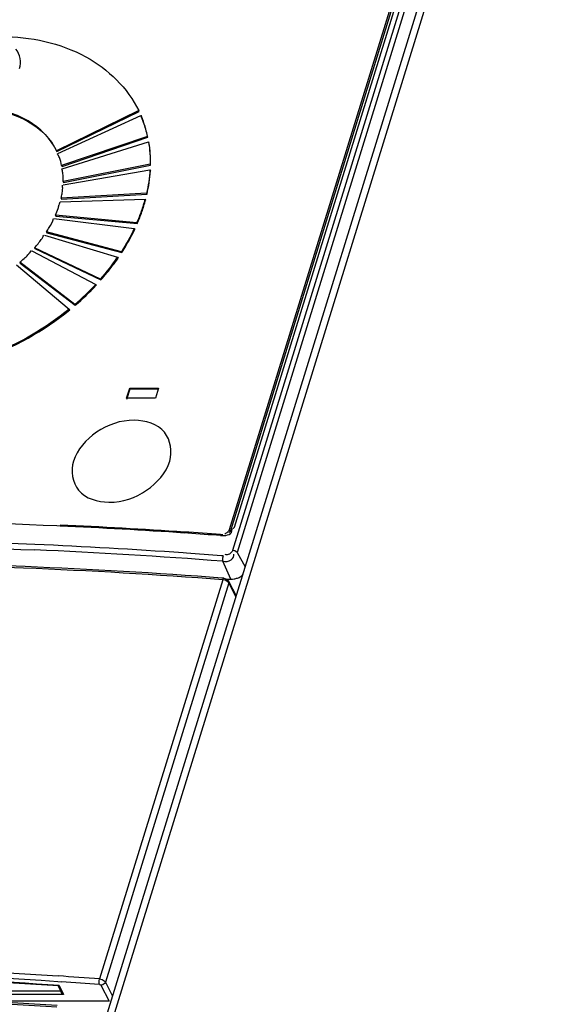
# Model space of a CAD drawing. Header units: millimetres. Extents: x 0 to 594, y 0 to 420.
# Tile 35 of 40: x 527.05 to 531.2, y 183.89 to 191.43. Entities that reach past the tile are written whole.
import ezdxf

# ---------------------------------------------------------------- set-up
doc = ezdxf.new("R2010")
doc.units = ezdxf.units.MM
doc.header["$LTSCALE"] = 32.67
doc.layers.get('0').update_dxf_attribs({"linetype": 'CONTINUOUS'})

msp = doc.modelspace()

# ---------------------------------------------------------------- linework, layer by layer
at = {"color": 7, "linetype": 'CONTINUOUS'}
for p, q in [((517.2697, 150.0108), (531.1364, 194.8833)), ((530.6674, 194.0464), (528.651, 187.5213)), ((528.6646, 187.517), (530.6883, 194.0657)), ((528.6933, 187.5415), (530.717, 194.0901)), ((527.959, 190.729), (527.3297, 190.4223)), ((527.3328, 190.4161), (527.962, 190.7227)), ((527.962, 190.7227), (527.959, 190.729)), ((527.3396, 190.4005), (527.9762, 190.6911)), ((527.9762, 190.6911), (527.9792, 190.6849)), ((528.0265, 190.5319), (527.3686, 190.3089)), ((527.3717, 190.3027), (528.0296, 190.5257)), ((527.3731, 190.285), (528.0344, 190.4904)), ((528.0296, 190.5257), (528.0265, 190.5319)), ((528.0344, 190.4904), (528.0375, 190.4842)), ((527.3297, 190.4223), (527.3328, 190.4161)), ((527.3686, 190.3089), (527.3717, 190.3027)), ((527.3794, 190.1609), (528.0453, 190.2749)), ((528.0469, 190.3189), (527.3804, 190.1862)), ((527.3834, 190.18), (528.05, 190.3127)), ((528.0453, 190.2749), (528.0483, 190.2687)), ((528.05, 190.3127), (528.0469, 190.3189)), ((527.3804, 190.1862), (527.3834, 190.18)), ((527.3533, 190.0149), (527.3582, 190.0322)), ((527.3582, 190.0322), (528.0085, 190.0513)), ((528.0196, 190.0964), (527.3646, 190.0581)), ((527.3646, 190.0581), (527.3677, 190.0519)), ((527.3677, 190.0519), (528.0227, 190.0901)), ((528.0085, 190.0513), (528.0115, 190.0451)), ((528.0227, 190.0901), (528.0196, 190.0964)), ((527.3507, 190.0062), (527.3533, 190.0149)), ((527.3102, 189.9026), (527.9251, 189.8263)), ((527.3219, 189.9284), (527.3249, 189.9222)), ((527.9454, 189.8711), (527.3219, 189.9284)), ((527.3249, 189.9222), (527.9484, 189.8649)), ((527.9251, 189.8263), (527.9281, 189.8201)), ((527.9484, 189.8649), (527.9454, 189.8711)), ((527.2368, 189.7762), (527.7977, 189.6068)), ((527.2534, 189.8011), (527.2565, 189.7949)), ((527.8265, 189.6499), (527.2534, 189.8011)), ((527.2565, 189.7949), (527.8295, 189.6437)), ((527.1403, 189.6568), (527.6301, 189.3994)), ((527.1613, 189.68), (527.1644, 189.6738)), ((527.6666, 189.4396), (527.1613, 189.68)), ((527.1644, 189.6738), (527.6696, 189.4334)), ((527.7977, 189.6068), (527.8007, 189.6006)), ((527.8295, 189.6437), (527.8265, 189.6499)), ((527.0236, 189.548), (527.4274, 189.2105)), ((527.0484, 189.5688), (527.0515, 189.5626)), ((527.4704, 189.2465), (527.0484, 189.5688)), ((527.0515, 189.5626), (527.4735, 189.2403)), ((527.6696, 189.4334), (527.6666, 189.4396)), ((527.6301, 189.3994), (527.6331, 189.3932)), ((527.4274, 189.2105), (527.4304, 189.2042)), ((527.4735, 189.2403), (527.4704, 189.2465)), ((527.866, 188.5279), (527.8902, 188.6062)), ((527.869, 188.5217), (527.8932, 188.6)), ((527.8932, 188.6), (527.8902, 188.6062)), ((527.8902, 188.6062), (528.1112, 188.6062)), ((527.8932, 188.6), (528.1143, 188.6)), ((528.1112, 188.6062), (528.087, 188.5279)), ((528.087, 188.5279), (527.866, 188.5279)), ((527.3569, 187.55), (527.3331, 187.551)), ((528.3345, 187.4952), (528.3083, 187.497)), ((528.6026, 187.484), (528.5857, 187.4852)), ((528.6115, 187.1505), (528.5961, 187.1516)), ((528.6305, 187.1442), (528.6651, 187.1442)), ((528.6387, 187.1389), (528.6469, 187.1283)), ((528.6469, 187.1283), (528.7051, 187.0157)), ((527.3417, 184.0317), (527.366, 183.982)), ((527.7316, 183.9148), (526.5433, 183.9148))]:
    msp.add_line(p, q, dxfattribs=at)
at = {"color": 9, "linetype": 'CONTINUOUS'}
for p, q in [((531.2027, 194.9202), (517.3348, 150.0436)), ((528.6801, 187.3661), (530.8103, 194.2594)), ((530.8434, 194.2415), (528.7132, 187.3482)), ((528.6646, 187.517), (528.6933, 187.5415)), ((528.651, 187.5213), (528.6595, 187.5039)), ((528.3243, 187.3427), (528.2985, 187.3445)), ((528.6046, 187.3216), (528.5939, 187.3224)), ((528.7132, 187.3482), (528.7735, 187.237)), ((528.6651, 187.1442), (528.6029, 187.2802)), ((528.6033, 187.1391), (527.6593, 184.0841)), ((528.6478, 187.1148), (527.7037, 184.0598)), ((528.6216, 187.135), (528.6033, 187.1391)), ((528.7049, 187.0042), (528.6478, 187.1148)), ((527.3407, 184.0652), (527.3678, 184.0633)), ((527.3502, 184.0341), (527.3842, 183.9648)), ((527.669, 184.036), (527.7316, 183.9148)), ((527.7037, 184.0598), (527.7588, 183.9533)), ((521.9771, 183.9925), (527.3644, 183.9925)), ((527.3842, 183.9648), (525.5643, 183.9648))]:
    msp.add_line(p, q, dxfattribs=at)
for points in [[(528.6046, 187.3216), (528.6015, 187.3052), (528.6012, 187.2916), (528.6029, 187.2802)], [(528.6801, 187.3661), (528.6938, 187.363), (528.7055, 187.3567), (528.7132, 187.3482)], [(528.6033, 187.1391), (528.6076, 187.1482), (528.6115, 187.1505)], [(528.6478, 187.1148), (528.6372, 187.1266), (528.6216, 187.135)], [(528.6469, 187.1283), (528.6476, 187.1269), (528.6478, 187.1148)], [(527.6579, 184.0421), (527.6559, 184.0541), (527.6564, 184.0694), (527.6593, 184.0841)], [(527.6593, 184.0841), (527.6783, 184.0797), (527.6937, 184.0712), (527.7037, 184.0598)], [(527.6579, 184.0421), (527.6624, 184.0411), (527.6663, 184.039), (527.669, 184.036)], [(527.7037, 184.0598), (527.6966, 184.0483), (527.6841, 184.0395), (527.669, 184.036)]]:
    msp.add_lwpolyline(points, dxfattribs=at)
at = {"color": 7, "linetype": 'CONTINUOUS'}
for points in [[(528.6115, 187.1505), (528.6264, 187.1468), (528.6387, 187.1389)], [(527.3502, 184.0341), (527.3445, 184.0306), (527.3434, 184.0305)], [(527.3842, 183.9648), (527.373, 183.9727), (527.366, 183.982)]]:
    msp.add_lwpolyline(points, dxfattribs=at)
for centre, radius, start, end in [((527.1813, 190.3528), 0.8639, 19.37604, 23.05736), ((527.1723, 190.3422), 0.8767, 12.08111, 23.01048), ((527.1649, 190.3474), 0.8812, 12.08963, 19.35439), ((526.8119, 190.3721), 1.2388, 342.82146, 344.99293), ((526.815, 190.3659), 1.2388, 342.82146, 344.99293), ((526.7053, 190.4082), 1.3514, 336.58325, 340.68135), ((526.7304, 190.3938), 1.3278, 338.62629, 340.69965), ((526.7701, 190.385), 1.2826, 340.69959, 342.82139), ((526.7732, 190.3788), 1.2826, 340.69959, 342.82139), ((526.6867, 190.4109), 1.3748, 336.60055, 338.62638), ((526.5611, 190.4696), 1.5135, 329.52119, 334.58773), ((526.4739, 190.52), 1.6142, 327.12167, 329.54857), ((526.32, 190.6304), 1.7976, 318.51255, 325.28814), ((526.3493, 190.6047), 1.7649, 320.75005, 325.32323), ((526.2735, 190.6657), 1.8622, 318.56501, 320.77133), ((526.1521, 190.7823), 2.0241, 310.64315, 316.90338), ((526.1551, 190.7761), 2.0241, 310.64315, 316.90338), ((525.6115, 148.1461), 39.4425, 87.49831, 89.95842), ((525.5376, 146.3182), 41.2719, 86.15061, 87.47349), ((525.5482, 146.1423), 41.4542, 86.1809, 87.49903), ((525.4277, 144.2645), 43.3359, 85.82089, 86.18725), ((525.4862, 145.5216), 42.0701, 85.77538, 86.11788)]:
    msp.add_arc(centre, radius, start, end, dxfattribs=at)
at = {"color": 9, "linetype": 'CONTINUOUS'}
for centre, radius, start, end in [((525.4984, 148.0408), 39.4033, 85.92505, 87.57736), ((525.491, 147.8726), 39.5303, 85.4849, 87.5776), ((525.4427, 147.2161), 40.2299, 85.50734, 85.89244), ((524.4337, 142.0633), 42.1444, 85.61049, 86.04174), ((524.4347, 142.0523), 42.1133, 85.61054, 86.00623)]:
    msp.add_arc(centre, radius, start, end, dxfattribs=at)
at = {"color": 7, "linetype": 'CONTINUOUS'}
for points, knots in [([(526.9077, 191.2984), (527.1295, 191.2943), (527.5536, 191.2117), (527.8751, 190.9022), (527.959, 190.729)], [0, 0, 0, 0, 0.535355, 1, 1, 1, 1]), ([(527.3297, 190.4223), (527.2839, 190.5169), (527.1132, 190.6872), (526.7499, 190.7741), (526.3484, 190.7161), (526.0943, 190.5882), (525.9793, 190.5041)], [0, 0, 0, 0, 0.208684, 0.446804, 0.717078, 1, 1, 1, 1]), ([(525.9824, 190.4979), (526.0974, 190.582), (526.3515, 190.7099), (526.753, 190.7679), (527.1163, 190.681), (527.287, 190.5107), (527.3328, 190.4161)], [0, 0, 0, 0, 0.282921, 0.553195, 0.791316, 1, 1, 1, 1]), ([(527.3512, 190.3708), (527.3491, 190.3756), (527.3446, 190.385), (527.3389, 190.3939), (527.3358, 190.3982)], [0, 0, 0, 0, 0.497229, 1, 1, 1, 1]), ([(527.3775, 190.2526), (527.3766, 190.2578), (527.3744, 190.2682), (527.371, 190.2782), (527.369, 190.2831)], [0, 0, 0, 0, 0.500545, 1, 1, 1, 1]), ([(527.3804, 190.2197), (527.3802, 190.2253), (527.3797, 190.2362), (527.3784, 190.2472), (527.3775, 190.2526)], [0, 0, 0, 0, 0.503174, 1, 1, 1, 1]), ([(527.3804, 190.1862), (527.3804, 190.1918), (527.3806, 190.203), (527.3806, 190.2142), (527.3804, 190.2197)], [0, 0, 0, 0, 0.500995, 1, 1, 1, 1]), ([(527.372, 190.0926), (527.373, 190.0983), (527.3749, 190.1097), (527.3761, 190.1212), (527.3764, 190.1269)], [0, 0, 0, 0, 0.504259, 1, 1, 1, 1]), ([(527.3764, 190.1269), (527.3767, 190.1324), (527.3769, 190.1433), (527.3759, 190.1542), (527.3751, 190.1596)], [0, 0, 0, 0, 0.503198, 1, 1, 1, 1]), ([(527.3646, 190.0581), (527.3659, 190.0639), (527.3685, 190.0753), (527.3709, 190.0869), (527.372, 190.0926)], [0, 0, 0, 0, 0.501254, 1, 1, 1, 1]), ([(527.3422, 189.9802), (527.3435, 189.9845), (527.3458, 189.993), (527.3476, 190.0016), (527.3483, 190.0059)], [0, 0, 0, 0, 0.5041, 1, 1, 1, 1]), ([(527.2534, 189.8011), (527.257, 189.8066), (527.2642, 189.8177), (527.2711, 189.8289), (527.2745, 189.8345)], [0, 0, 0, 0, 0.50114, 1, 1, 1, 1]), ([(527.2132, 189.7436), (527.2169, 189.7489), (527.2239, 189.7597), (527.2301, 189.771), (527.2328, 189.7768)], [0, 0, 0, 0, 0.504461, 1, 1, 1, 1]), ([(527.1111, 189.6266), (527.1157, 189.6316), (527.1246, 189.6417), (527.1329, 189.6525), (527.1367, 189.658)], [0, 0, 0, 0, 0.503322, 1, 1, 1, 1]), ([(524.9975, 189.2731), (525.081, 189.103), (525.3969, 188.7994), (526.0603, 188.6624), (526.7827, 188.7922), (527.232, 189.0426), (527.4304, 189.2042)], [0, 0, 0, 0, 0.208166, 0.447426, 0.718793, 1, 1, 1, 1]), ([(527.4274, 189.2105), (527.2458, 189.0626), (526.8373, 188.8271), (526.1745, 188.679), (525.5499, 188.7532), (525.2102, 188.9775), (525.0977, 189.1174)], [0, 0, 0, 0, 0.276113, 0.545527, 0.78834, 1, 1, 1, 1]), ([(528.196, 188.0461), (528.2182, 188.1178), (528.1878, 188.31), (527.8991, 188.3891), (527.6296, 188.2945), (527.4871, 188.1363), (527.4592, 188.0461)], [0, 0, 0, 0, 0.212109, 0.447383, 0.733053, 1, 1, 1, 1]), ([(527.4592, 188.0461), (527.437, 187.9745), (527.4675, 187.7823), (527.7561, 187.7031), (528.0257, 187.7978), (528.1682, 187.9559), (528.196, 188.0461)], [0, 0, 0, 0, 0.212109, 0.447383, 0.733053, 1, 1, 1, 1]), ([(528.651, 187.5213), (528.6489, 187.5145), (528.6386, 187.5018), (528.6258, 187.493), (528.6183, 187.4892)], [0, 0, 0, 0, 0.457812, 1, 1, 1, 1]), ([(528.6507, 187.4991), (528.6539, 187.5017), (528.6596, 187.5069), (528.6635, 187.5136), (528.6646, 187.517)], [0, 0, 0, 0, 0.533404, 1, 1, 1, 1]), ([(528.6718, 187.5111), (528.6721, 187.5139), (528.6714, 187.5203), (528.6687, 187.5261), (528.667, 187.529)], [0, 0, 0, 0, 0.449957, 1, 1, 1, 1]), ([(528.5961, 187.1516), (528.0942, 187.19), (526.138, 187.3043), (524.1725, 187.2769), (522.7208, 187.1635)], [0, 0, 0, 0, 0.256886, 1, 1, 1, 1]), ([(528.715, 187.1524), (528.7244, 187.1554), (528.7408, 187.162), (528.7545, 187.1757), (528.7568, 187.1832)], [0, 0, 0, 0, 0.555463, 1, 1, 1, 1]), ([(528.6651, 187.1442), (528.6731, 187.1442), (528.69, 187.1458), (528.7065, 187.1497), (528.715, 187.1524)], [0, 0, 0, 0, 0.472192, 1, 1, 1, 1]), ([(527.3434, 184.0305), (526.8855, 184.062), (525.0975, 184.1557), (523.3026, 184.1297), (521.9747, 184.0329)], [0, 0, 0, 0, 0.256375, 1, 1, 1, 1]), ([(527.3335, 183.8801), (526.8767, 183.9119), (525.093, 184.0073), (523.3023, 183.9856), (521.977, 183.8937)], [0, 0, 0, 0, 0.256319, 1, 1, 1, 1])]:
    msp.add_open_spline(points, degree=3, knots=knots, dxfattribs=at)
for points in [[(527.0465, 191.0513), (527.0606, 191.0992), (527.0514, 191.1608), (527.0185, 191.1983)], [(528.0344, 190.4904), (528.0438, 190.4338), (528.0478, 190.3762), (528.0469, 190.3189)], [(528.05, 190.3127), (528.0509, 190.37), (528.0469, 190.4276), (528.0375, 190.4842)], [(527.3686, 190.3089), (527.3641, 190.3298), (527.3596, 190.351), (527.3512, 190.3708)], [(528.0453, 190.2749), (528.0417, 190.2149), (528.0329, 190.155), (528.0196, 190.0964)], [(528.0227, 190.0901), (528.036, 190.1488), (528.0448, 190.2087), (528.0483, 190.2687)], [(527.3219, 189.9284), (527.3292, 189.9454), (527.3367, 189.9625), (527.3422, 189.9802)], [(527.2745, 189.8345), (527.2874, 189.8559), (527.2993, 189.8784), (527.306, 189.9025)], [(527.9251, 189.8263), (527.8962, 189.7655), (527.863, 189.7065), (527.8265, 189.6499)], [(527.1613, 189.68), (527.1795, 189.7005), (527.1977, 189.7211), (527.2132, 189.7436)], [(527.0484, 189.5688), (527.07, 189.5873), (527.0917, 189.6059), (527.1111, 189.6266)], [(528.5853, 187.4774), (528.6162, 187.4752), (528.6685, 187.4804), (528.6718, 187.5111)]]:
    msp.add_open_spline(points, degree=3, dxfattribs=at)
at = {"color": 9, "linetype": 'CONTINUOUS'}
for points, knots in [([(522.6621, 187.2802), (523.0275, 187.3113), (524.5249, 187.4128), (526.0287, 187.4153), (527.1618, 187.3676)], [0, 0, 0, 0, 0.244331, 1, 1, 1, 1]), ([(527.164, 187.4089), (526.8217, 187.4234), (525.4782, 187.4622), (524.1322, 187.4287), (523.1331, 187.3585)], [0, 0, 0, 0, 0.254866, 1, 1, 1, 1]), ([(528.6029, 187.2802), (528.6248, 187.279), (528.6643, 187.2751), (528.6942, 187.3213), (528.6861, 187.3347)], [0, 0, 0, 0, 0.582194, 1, 1, 1, 1]), ([(528.6033, 187.1391), (528.0952, 187.1781), (526.1156, 187.2941), (524.1264, 187.265), (522.6577, 187.1479)], [0, 0, 0, 0, 0.25699, 1, 1, 1, 1]), ([(521.934, 184.1097), (522.3718, 184.1418), (524.1733, 184.2387), (525.9814, 184.2014), (527.3429, 184.1072)], [0, 0, 0, 0, 0.243385, 1, 1, 1, 1]), ([(521.9363, 184.0675), (522.3738, 184.0996), (524.1738, 184.1966), (525.9803, 184.1593), (527.3407, 184.0652)], [0, 0, 0, 0, 0.243383, 1, 1, 1, 1]), ([(527.3502, 184.0341), (526.8889, 184.066), (525.0878, 184.1605), (523.2797, 184.1338), (521.9423, 184.0352)], [0, 0, 0, 0, 0.256416, 1, 1, 1, 1]), ([(527.3327, 183.8672), (526.8734, 183.8994), (525.0795, 183.9973), (523.2783, 183.9738), (521.9456, 183.8799)], [0, 0, 0, 0, 0.256325, 1, 1, 1, 1])]:
    msp.add_open_spline(points, degree=3, knots=knots, dxfattribs=at)
msp.add_open_spline([(528.6801, 187.3661), (528.6734, 187.3446), (528.6376, 187.3182), (528.621, 187.3335)], degree=3, dxfattribs=at)

doc.saveas('drawing.dxf')
